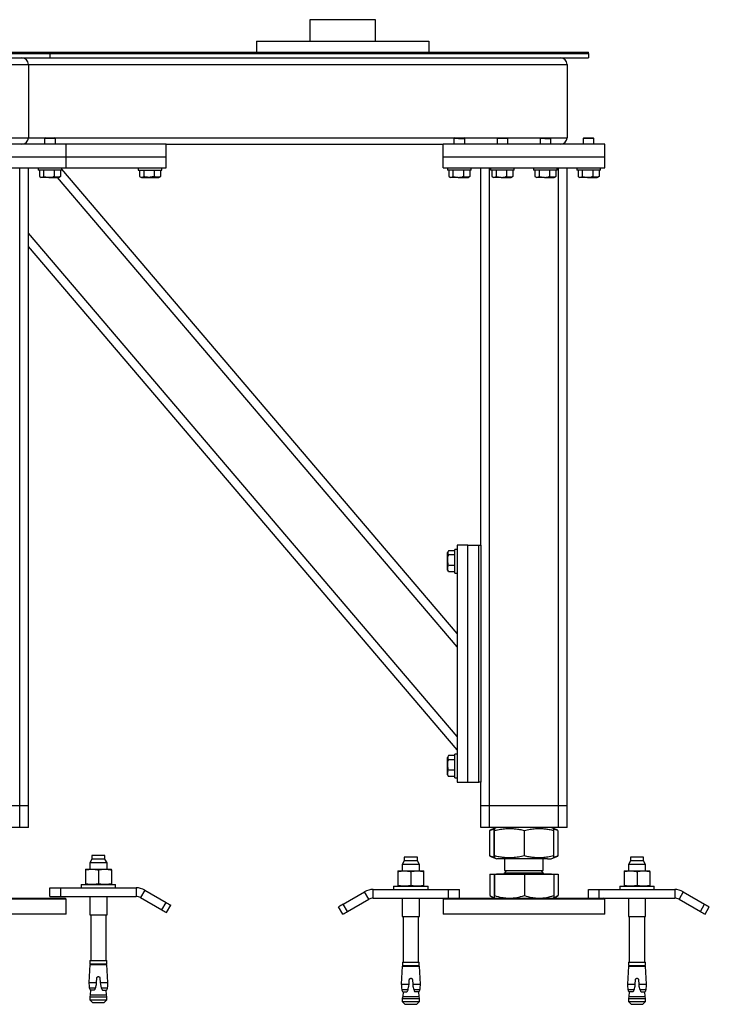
# Model space of a CAD drawing. Header units: millimetres. Extents: x 0 to 841, y 0 to 594.
# Tile 122 of 177: x 718 to 750, y 197 to 243. Entities that reach past the tile are written whole.
import ezdxf

# ---------------------------------------------------------------- set-up
doc = ezdxf.new("R2010")
doc.units = ezdxf.units.MM
doc.layers.add('TRAIT-FORT', color=4, linetype='Continuous', lineweight=25)

msp = doc.modelspace()

# ---------------------------------------------------------------- linework, layer by layer
at = {"layer": 'TRAIT-FORT', "color": 4, "linetype": 'Continuous', "lineweight": 25}
for p, q in [((731.728, 242.691), (731.728, 241.691)), ((734.778, 242.691), (731.728, 242.691)), ((734.778, 241.691), (734.778, 242.691)), ((729.253, 241.691), (729.253, 241.191)), ((729.253, 241.691), (737.253, 241.691)), ((737.253, 241.691), (737.253, 241.191)), ((609.353, 241.191), (719.662, 241.191)), ((719.662, 241.191), (719.662, 241.116)), ((719.662, 241.191), (720.662, 241.191)), ((720.662, 241.191), (720.662, 241.116)), ((720.662, 241.191), (744.662, 241.191)), ((744.662, 241.116), (744.662, 241.191)), ((609.371, 241.116), (719.662, 241.116)), ((609.415, 240.916), (719.662, 240.916)), ((719.662, 241.116), (719.662, 240.916)), ((719.662, 241.116), (720.662, 241.116)), ((719.662, 240.916), (744.662, 240.916)), ((720.662, 241.116), (744.662, 241.116)), ((744.662, 241.116), (744.662, 240.916)), ((609.47, 240.616), (718.662, 240.616)), ((718.662, 240.616), (718.662, 237.216)), ((718.662, 240.616), (743.662, 240.616)), ((743.662, 240.616), (743.662, 237.216)), ((717.877, 237.216), (718.662, 237.216)), ((718.662, 237.216), (719.447, 237.216)), ((719.447, 237.216), (719.412, 237.181)), ((719.412, 237.181), (719.412, 236.916)), ((719.631, 237.181), (719.412, 237.181)), ((719.447, 237.216), (719.635, 237.216)), ((719.912, 237.181), (719.631, 237.181)), ((719.635, 237.216), (719.877, 237.216)), ((719.912, 237.181), (719.877, 237.216)), ((719.877, 237.216), (738.447, 237.216)), ((719.912, 236.916), (719.912, 237.181)), ((738.447, 237.216), (738.412, 237.181)), ((738.412, 237.181), (738.412, 236.916)), ((738.631, 237.181), (738.412, 237.181)), ((738.447, 237.216), (738.636, 237.216)), ((738.631, 237.181), (738.912, 237.181)), ((738.636, 237.216), (738.877, 237.216)), ((738.912, 237.181), (738.877, 237.216)), ((738.877, 237.216), (740.447, 237.216)), ((738.912, 236.916), (738.912, 237.181)), ((740.447, 237.216), (740.412, 237.181)), ((740.412, 237.181), (740.412, 236.916)), ((740.631, 237.181), (740.412, 237.181)), ((740.447, 237.216), (740.635, 237.216)), ((740.912, 237.181), (740.631, 237.181)), ((740.635, 237.216), (740.877, 237.216)), ((740.912, 237.181), (740.877, 237.216)), ((740.877, 237.216), (742.447, 237.216)), ((740.912, 236.916), (740.912, 237.181)), ((742.447, 237.216), (742.412, 237.181)), ((742.412, 237.181), (742.412, 236.916)), ((742.631, 237.181), (742.412, 237.181)), ((742.447, 237.216), (742.636, 237.216)), ((742.631, 237.181), (742.912, 237.181)), ((742.636, 237.216), (742.877, 237.216)), ((742.912, 237.181), (742.877, 237.216)), ((742.877, 237.216), (743.662, 237.216)), ((742.912, 236.916), (742.912, 237.181)), ((744.447, 237.216), (744.412, 237.181)), ((744.412, 237.181), (744.412, 236.916)), ((744.631, 237.181), (744.412, 237.181)), ((744.447, 237.216), (744.635, 237.216)), ((744.912, 237.181), (744.631, 237.181)), ((744.635, 237.216), (744.877, 237.216)), ((744.912, 237.181), (744.877, 237.216)), ((744.912, 236.916), (744.912, 237.181)), ((720.412, 236.916), (712.912, 236.916)), ((725.062, 236.916), (720.412, 236.916)), ((720.412, 236.316), (720.412, 236.916)), ((725.062, 236.316), (725.062, 236.916)), ((725.062, 236.916), (737.912, 236.916)), ((737.912, 236.316), (737.912, 236.916)), ((745.412, 236.916), (737.912, 236.916)), ((745.412, 236.316), (745.412, 236.916)), ((720.412, 236.316), (712.912, 236.316)), ((725.062, 236.316), (720.412, 236.316)), ((720.412, 235.816), (720.412, 236.316)), ((725.062, 235.816), (725.062, 236.316)), ((745.412, 236.316), (737.912, 236.316)), ((737.912, 235.816), (737.912, 236.316)), ((745.412, 235.816), (745.412, 236.316)), ((712.912, 235.816), (720.412, 235.816)), ((718.262, 206.216), (718.262, 235.816)), ((718.662, 206.216), (718.662, 235.816)), ((719.112, 235.816), (719.112, 235.716)), ((719.873, 235.716), (719.112, 235.716)), ((719.175, 235.716), (719.175, 235.416)), ((719.366, 235.716), (719.366, 235.416)), ((719.853, 235.716), (719.853, 235.416)), ((720.212, 235.716), (719.873, 235.716)), ((720.149, 235.716), (720.149, 235.416)), ((720.212, 235.716), (720.212, 235.816)), ((738.562, 214.213), (720.212, 235.754)), ((720.412, 235.816), (725.062, 235.816)), ((723.762, 235.816), (723.762, 235.716)), ((723.762, 235.716), (724.862, 235.716)), ((723.825, 235.716), (723.825, 235.416)), ((724.016, 235.716), (724.016, 235.416)), ((724.503, 235.716), (724.503, 235.416)), ((724.799, 235.716), (724.799, 235.416)), ((724.862, 235.716), (724.862, 235.816)), ((737.912, 235.816), (745.412, 235.816)), ((738.112, 235.816), (738.112, 235.716)), ((738.873, 235.716), (738.112, 235.716)), ((738.175, 235.716), (738.175, 235.416)), ((738.366, 235.716), (738.366, 235.416)), ((738.853, 235.716), (738.853, 235.416)), ((739.212, 235.716), (738.873, 235.716)), ((739.149, 235.716), (739.149, 235.416)), ((739.212, 235.716), (739.212, 235.816)), ((739.662, 218.316), (739.662, 235.816)), ((740.062, 206.216), (740.062, 235.816)), ((740.112, 235.816), (740.112, 235.716)), ((740.872, 235.716), (740.112, 235.716)), ((740.175, 235.716), (740.175, 235.416)), ((740.366, 235.716), (740.366, 235.416)), ((740.853, 235.716), (740.853, 235.416)), ((741.212, 235.716), (740.872, 235.716)), ((741.149, 235.716), (741.149, 235.416)), ((741.212, 235.716), (741.212, 235.816)), ((742.112, 235.816), (742.112, 235.716)), ((742.873, 235.716), (742.112, 235.716)), ((742.175, 235.716), (742.175, 235.416)), ((742.366, 235.716), (742.366, 235.416)), ((742.853, 235.716), (742.853, 235.416)), ((743.212, 235.716), (742.873, 235.716)), ((743.149, 235.716), (743.149, 235.416)), ((743.212, 235.716), (743.212, 235.816)), ((743.262, 206.216), (743.262, 235.816)), ((743.662, 206.216), (743.662, 235.816)), ((744.112, 235.816), (744.112, 235.716)), ((744.873, 235.716), (744.112, 235.716)), ((744.175, 235.716), (744.175, 235.416)), ((744.366, 235.716), (744.366, 235.416)), ((744.853, 235.716), (744.853, 235.416)), ((745.212, 235.716), (744.873, 235.716)), ((745.149, 235.716), (745.149, 235.416)), ((745.212, 235.716), (745.212, 235.816)), ((719.2, 235.4), (719.258, 235.366)), ((719.612, 235.366), (719.258, 235.366)), ((719.612, 235.366), (720.066, 235.366)), ((738.562, 213.596), (720.017, 235.366)), ((720.066, 235.366), (720.124, 235.4)), ((720.149, 235.416), (720.124, 235.401)), ((723.85, 235.4), (723.908, 235.366)), ((723.908, 235.366), (724.716, 235.366)), ((724.716, 235.366), (724.774, 235.4)), ((724.799, 235.416), (724.774, 235.401)), ((738.2, 235.4), (738.259, 235.366)), ((738.612, 235.366), (738.259, 235.366)), ((738.612, 235.366), (739.066, 235.366)), ((739.066, 235.366), (739.125, 235.4)), ((739.149, 235.416), (739.124, 235.401)), ((740.2, 235.4), (740.258, 235.366)), ((740.612, 235.366), (740.258, 235.366)), ((740.612, 235.366), (741.065, 235.366)), ((741.065, 235.366), (741.124, 235.4)), ((741.149, 235.416), (741.123, 235.401)), ((742.2, 235.4), (742.258, 235.366)), ((742.612, 235.366), (742.258, 235.366)), ((742.612, 235.366), (743.066, 235.366)), ((743.066, 235.366), (743.125, 235.4)), ((743.149, 235.416), (743.123, 235.401)), ((744.2, 235.4), (744.258, 235.366)), ((744.612, 235.366), (744.258, 235.366)), ((744.612, 235.366), (745.066, 235.366)), ((745.066, 235.366), (745.124, 235.4)), ((745.149, 235.416), (745.124, 235.401)), ((738.562, 209.433), (718.662, 232.794)), ((738.562, 208.816), (718.662, 232.177)), ((738.146, 218.028), (738.112, 217.97)), ((738.112, 217.162), (738.112, 217.97)), ((738.462, 218.053), (738.162, 218.053)), ((738.562, 218.116), (738.462, 218.116)), ((738.462, 217.016), (738.462, 218.116)), ((739.062, 218.316), (738.562, 218.316)), ((738.562, 218.316), (738.562, 207.316)), ((739.062, 207.316), (739.062, 218.316)), ((739.062, 218.316), (739.562, 218.316)), ((739.562, 207.316), (739.562, 218.316)), ((739.562, 218.316), (739.662, 218.316)), ((739.662, 218.316), (739.662, 207.316)), ((738.462, 217.862), (738.162, 217.862)), ((738.112, 217.162), (738.146, 217.103)), ((738.162, 217.079), (738.147, 217.104)), ((738.462, 217.375), (738.162, 217.375)), ((738.462, 217.079), (738.162, 217.079)), ((738.462, 217.016), (738.562, 217.016)), ((738.146, 208.528), (738.112, 208.47)), ((738.112, 207.662), (738.112, 208.47)), ((738.462, 208.553), (738.162, 208.553)), ((738.462, 208.362), (738.162, 208.362)), ((738.562, 208.616), (738.462, 208.616)), ((738.462, 207.516), (738.462, 208.616)), ((738.462, 207.875), (738.162, 207.875)), ((738.112, 207.662), (738.146, 207.603)), ((738.162, 207.579), (738.147, 207.604)), ((738.462, 207.579), (738.162, 207.579)), ((738.462, 207.516), (738.562, 207.516)), ((738.562, 207.316), (739.062, 207.316)), ((739.062, 207.316), (739.562, 207.316)), ((739.662, 207.316), (739.562, 207.316)), ((739.662, 206.216), (739.662, 207.316)), ((718.262, 206.216), (715.062, 206.216)), ((718.662, 206.216), (718.262, 206.216)), ((718.262, 205.216), (718.262, 206.216)), ((718.662, 205.216), (718.662, 206.216)), ((740.062, 206.216), (739.662, 206.216)), ((739.662, 205.216), (739.662, 206.216)), ((743.262, 206.216), (740.062, 206.216)), ((740.062, 205.216), (740.062, 206.216)), ((743.662, 206.216), (743.262, 206.216)), ((743.262, 205.216), (743.262, 206.216)), ((743.662, 205.216), (743.662, 206.216)), ((718.262, 205.216), (715.062, 205.216)), ((718.662, 205.216), (718.262, 205.216)), ((740.062, 205.216), (739.662, 205.216)), ((743.262, 205.216), (740.062, 205.216)), ((740.087, 205.088), (740.074, 205.084)), ((740.074, 203.898), (740.074, 205.084)), ((740.284, 205.169), (740.085, 205.088)), ((740.277, 203.898), (740.277, 205.084)), ((740.401, 205.216), (740.286, 205.17)), ((740.296, 203.898), (740.296, 205.084)), ((741.681, 203.898), (741.681, 205.084)), ((743.038, 205.17), (742.923, 205.216)), ((743.239, 205.088), (743.038, 205.17)), ((743.047, 203.898), (743.047, 205.084)), ((743.25, 203.898), (743.25, 205.084)), ((743.662, 205.216), (743.262, 205.216)), ((721.606, 203.744), (721.511, 203.579)), ((721.606, 203.919), (721.606, 203.744)), ((722.216, 203.919), (721.606, 203.919)), ((722.216, 203.744), (721.606, 203.744)), ((722.216, 203.744), (722.216, 203.919)), ((722.311, 203.579), (722.216, 203.744)), ((736.109, 203.841), (736.109, 203.666)), ((736.718, 203.841), (736.109, 203.841)), ((736.718, 203.666), (736.718, 203.841)), ((740.074, 203.898), (740.087, 203.893)), ((740.085, 203.893), (740.287, 203.812)), ((740.287, 203.812), (740.401, 203.766)), ((742.762, 203.766), (740.401, 203.766)), ((740.762, 203.766), (740.762, 203.224)), ((742.562, 203.224), (742.562, 203.766)), ((742.762, 203.766), (742.923, 203.766)), ((742.923, 203.766), (743.038, 203.812)), ((743.038, 203.812), (743.239, 203.893)), ((746.606, 203.841), (746.606, 203.666)), ((747.216, 203.841), (746.606, 203.841)), ((747.216, 203.666), (747.216, 203.841)), ((721.311, 203.284), (721.611, 203.284)), ((721.511, 203.579), (721.511, 203.284)), ((722.311, 203.579), (721.511, 203.579)), ((721.611, 203.284), (722.211, 203.284)), ((722.211, 203.284), (722.511, 203.284)), ((722.311, 203.284), (722.311, 203.579)), ((736.109, 203.666), (736.013, 203.501)), ((736.013, 203.501), (736.013, 203.206)), ((736.814, 203.501), (736.013, 203.501)), ((736.718, 203.666), (736.109, 203.666)), ((736.814, 203.501), (736.718, 203.666)), ((736.814, 203.206), (736.814, 203.501)), ((746.606, 203.666), (746.511, 203.501)), ((746.511, 203.501), (746.511, 203.206)), ((747.311, 203.501), (746.511, 203.501)), ((747.216, 203.666), (746.606, 203.666)), ((747.311, 203.501), (747.216, 203.666)), ((747.311, 203.206), (747.311, 203.501)), ((721.311, 203.251), (721.311, 202.602)), ((721.911, 203.251), (721.911, 202.602)), ((722.511, 203.251), (722.511, 202.602)), ((735.813, 203.206), (736.113, 203.206)), ((735.813, 203.173), (735.813, 202.524)), ((736.113, 203.206), (736.714, 203.206)), ((736.413, 203.173), (736.413, 202.524)), ((736.714, 203.206), (737.013, 203.206)), ((737.013, 202.524), (737.013, 203.173)), ((740.074, 203.056), (740.074, 202.064)), ((740.074, 203.056), (740.277, 203.056)), ((740.277, 203.056), (740.277, 202.064)), ((740.277, 203.056), (740.296, 203.056)), ((740.296, 203.056), (740.296, 202.064)), ((740.296, 203.056), (741.681, 203.056)), ((740.384, 203.066), (740.384, 203.056)), ((740.384, 203.066), (742.94, 203.066)), ((740.87, 203.224), (740.762, 203.116)), ((740.762, 203.224), (742.562, 203.224)), ((740.762, 203.116), (740.888, 203.116)), ((740.888, 203.116), (742.562, 203.116)), ((741.681, 203.056), (741.681, 202.064)), ((741.681, 203.056), (743.047, 203.056)), ((742.562, 203.116), (742.454, 203.224)), ((742.94, 203.056), (742.94, 203.066)), ((743.047, 203.056), (743.047, 202.064)), ((743.047, 203.056), (743.25, 203.056)), ((743.25, 203.056), (743.25, 202.064)), ((746.311, 203.206), (746.611, 203.206)), ((746.311, 203.173), (746.311, 202.524)), ((746.611, 203.206), (747.211, 203.206)), ((746.911, 203.173), (746.911, 202.524)), ((747.211, 203.206), (747.511, 203.206)), ((747.511, 203.173), (747.511, 202.524)), ((719.66, 202.019), (719.66, 202.419)), ((719.66, 202.419), (720.161, 202.419)), ((720.161, 202.019), (720.161, 202.419)), ((720.161, 202.419), (723.661, 202.419)), ((721.111, 202.569), (721.111, 202.419)), ((721.111, 202.569), (722.711, 202.569)), ((722.711, 202.419), (722.711, 202.569)), ((723.661, 202.419), (723.661, 202.019)), ((734.664, 201.941), (734.664, 202.341)), ((734.664, 202.341), (738.163, 202.341)), ((735.614, 202.491), (735.614, 202.341)), ((735.614, 202.491), (737.213, 202.491)), ((737.213, 202.341), (737.213, 202.491)), ((738.163, 201.941), (738.163, 202.341)), ((738.163, 202.341), (738.664, 202.341)), ((738.664, 201.941), (738.664, 202.341)), ((744.66, 201.941), (744.66, 202.341)), ((744.66, 202.341), (745.161, 202.341)), ((745.161, 201.941), (745.161, 202.341)), ((745.161, 202.341), (748.661, 202.341)), ((746.111, 202.491), (746.111, 202.341)), ((746.111, 202.491), (747.711, 202.491)), ((747.711, 202.341), (747.711, 202.491)), ((748.661, 202.341), (748.661, 201.941)), ((720.412, 201.891), (715.097, 201.891)), ((715.117, 201.941), (720.362, 201.941)), ((719.66, 202.019), (720.161, 202.019)), ((720.161, 202.019), (723.661, 202.019)), ((720.412, 201.891), (720.362, 201.941)), ((720.412, 201.191), (720.412, 201.891)), ((721.511, 202.019), (721.511, 201.169)), ((722.311, 201.169), (722.311, 202.019)), ((724.061, 202.312), (723.86, 201.965)), ((723.86, 201.965), (724.851, 201.394)), ((724.061, 202.312), (725.051, 201.74)), ((733.274, 201.662), (734.263, 202.234)), ((733.473, 201.316), (734.464, 201.887)), ((734.464, 201.887), (734.263, 202.234)), ((734.664, 201.941), (737.962, 201.941)), ((736.013, 201.941), (736.013, 201.091)), ((736.814, 201.091), (736.814, 201.941)), ((737.962, 201.941), (737.912, 201.891)), ((737.912, 201.891), (737.912, 201.191)), ((740.097, 201.891), (737.912, 201.891)), ((737.962, 201.941), (740.117, 201.941)), ((740.085, 202.059), (740.074, 202.064)), ((740.084, 202.058), (740.287, 201.941)), ((745.412, 201.891), (740.097, 201.891)), ((740.117, 201.941), (745.362, 201.941)), ((743.037, 201.941), (743.24, 202.058)), ((745.412, 201.891), (745.362, 201.941)), ((745.362, 201.941), (748.661, 201.941)), ((745.412, 201.191), (745.412, 201.891)), ((746.511, 201.941), (746.511, 201.091)), ((747.311, 201.091), (747.311, 201.941)), ((749.061, 202.234), (748.86, 201.887)), ((748.86, 201.887), (749.851, 201.316)), ((749.061, 202.234), (750.051, 201.662)), ((724.851, 201.394), (725.051, 201.74)), ((725.067, 201.269), (725.267, 201.615)), ((733.258, 201.191), (733.057, 201.537)), ((733.473, 201.316), (733.274, 201.662)), ((749.851, 201.316), (750.051, 201.662)), ((750.067, 201.191), (750.267, 201.537)), ((720.412, 201.191), (712.912, 201.191)), ((721.511, 201.169), (722.311, 201.169)), ((721.551, 201.169), (721.551, 199.049)), ((722.27, 199.049), (722.27, 201.169)), ((736.013, 201.091), (736.814, 201.091)), ((736.054, 201.091), (736.054, 198.971)), ((736.773, 198.971), (736.773, 201.091)), ((745.412, 201.191), (737.912, 201.191)), ((746.511, 201.091), (747.311, 201.091)), ((746.551, 201.091), (746.551, 198.971)), ((747.27, 198.971), (747.27, 201.091)), ((721.513, 198.869), (721.469, 198.023)), ((721.513, 198.869), (722.309, 198.869)), ((721.518, 199.049), (721.518, 198.894)), ((721.518, 199.049), (722.303, 199.049)), ((721.518, 198.894), (722.303, 198.894)), ((721.618, 198.894), (721.618, 198.869)), ((722.203, 198.869), (722.203, 198.894)), ((722.303, 198.894), (722.303, 199.049)), ((722.353, 198.023), (722.309, 198.869)), ((736.016, 198.791), (735.971, 197.945)), ((736.016, 198.791), (736.811, 198.791)), ((736.021, 198.971), (736.021, 198.816)), ((736.021, 198.971), (736.806, 198.971)), ((736.021, 198.816), (736.806, 198.816)), ((736.121, 198.816), (736.121, 198.791)), ((736.706, 198.791), (736.706, 198.816)), ((736.806, 198.816), (736.806, 198.971)), ((736.856, 197.945), (736.811, 198.791)), ((746.513, 198.791), (746.469, 197.945)), ((746.513, 198.791), (747.309, 198.791)), ((746.518, 198.971), (746.518, 198.816)), ((746.518, 198.971), (747.303, 198.971)), ((746.518, 198.816), (747.303, 198.816)), ((746.618, 198.816), (746.618, 198.791)), ((747.203, 198.791), (747.203, 198.816)), ((747.303, 198.816), (747.303, 198.971)), ((747.353, 197.945), (747.309, 198.791)), ((721.826, 198.023), (721.838, 198.234)), ((721.984, 198.234), (721.995, 198.023)), ((721.469, 198.023), (721.826, 198.023)), ((721.486, 197.781), (721.775, 197.781)), ((721.775, 197.781), (721.822, 197.936)), ((721.822, 197.936), (721.826, 198.023)), ((721.995, 198.023), (722, 197.936)), ((721.995, 198.023), (722.353, 198.023)), ((722, 197.936), (722.046, 197.781)), ((722.046, 197.781), (722.335, 197.781)), ((735.971, 197.945), (736.329, 197.945)), ((736.278, 197.703), (736.325, 197.858)), ((736.325, 197.858), (736.329, 197.945)), ((736.329, 197.945), (736.341, 198.156)), ((736.486, 198.156), (736.498, 197.945)), ((736.498, 197.945), (736.502, 197.858)), ((736.498, 197.945), (736.856, 197.945)), ((736.502, 197.858), (736.549, 197.703)), ((746.469, 197.945), (746.826, 197.945)), ((746.775, 197.703), (746.822, 197.858)), ((746.822, 197.858), (746.826, 197.945)), ((746.826, 197.945), (746.838, 198.156)), ((746.984, 198.156), (746.995, 197.945)), ((746.995, 197.945), (747, 197.858)), ((746.995, 197.945), (747.353, 197.945)), ((747, 197.858), (747.046, 197.703)), ((721.532, 197.454), (721.514, 197.363)), ((721.514, 197.363), (721.514, 197.219)), ((721.514, 197.363), (722.309, 197.363)), ((721.547, 197.665), (721.532, 197.454)), ((721.532, 197.454), (722.29, 197.454)), ((721.72, 197.665), (721.547, 197.665)), ((721.72, 197.665), (721.736, 197.684)), ((722.086, 197.684), (722.102, 197.665)), ((722.102, 197.665), (722.274, 197.665)), ((722.29, 197.454), (722.274, 197.665)), ((722.309, 197.363), (722.29, 197.454)), ((722.309, 197.219), (722.309, 197.363)), ((735.989, 197.703), (736.278, 197.703)), ((736.035, 197.376), (736.016, 197.285)), ((736.05, 197.587), (736.035, 197.376)), ((736.035, 197.376), (736.792, 197.376)), ((736.05, 197.587), (736.222, 197.587)), ((736.222, 197.587), (736.238, 197.606)), ((736.549, 197.703), (736.838, 197.703)), ((736.589, 197.606), (736.604, 197.587)), ((736.777, 197.587), (736.604, 197.587)), ((736.792, 197.376), (736.777, 197.587)), ((736.811, 197.285), (736.792, 197.376)), ((746.486, 197.703), (746.775, 197.703)), ((746.532, 197.376), (746.514, 197.285)), ((746.547, 197.587), (746.532, 197.376)), ((746.532, 197.376), (747.29, 197.376)), ((746.72, 197.587), (746.547, 197.587)), ((746.72, 197.587), (746.736, 197.606)), ((747.046, 197.703), (747.335, 197.703)), ((747.086, 197.606), (747.102, 197.587)), ((747.102, 197.587), (747.274, 197.587)), ((747.29, 197.376), (747.274, 197.587)), ((747.309, 197.285), (747.29, 197.376)), ((721.514, 197.219), (721.638, 197.094)), ((721.514, 197.219), (722.309, 197.219)), ((721.638, 197.094), (722.183, 197.094)), ((722.183, 197.094), (722.309, 197.219)), ((736.016, 197.285), (736.016, 197.141)), ((736.016, 197.285), (736.811, 197.285)), ((736.016, 197.141), (736.141, 197.016)), ((736.016, 197.141), (736.811, 197.141)), ((736.141, 197.016), (736.686, 197.016)), ((736.686, 197.016), (736.811, 197.141)), ((736.811, 197.141), (736.811, 197.285)), ((746.514, 197.285), (746.514, 197.141)), ((746.514, 197.285), (747.309, 197.285)), ((746.514, 197.141), (746.638, 197.016)), ((746.514, 197.141), (747.309, 197.141)), ((746.638, 197.016), (747.183, 197.016)), ((747.183, 197.016), (747.309, 197.141)), ((747.309, 197.141), (747.309, 197.285))]:
    msp.add_line(p, q, dxfattribs=at)
for centre, radius, start, end in [((718.362, 240.616), 0.3, 0, 90), ((743.362, 240.616), 0.3, 0, 90), ((718.362, 237.216), 0.3, 270, 0), ((743.362, 237.216), 0.3, 270, 0), ((740.712, 203.116), 0.05, 270, 360), ((742.612, 203.116), 0.05, 180, 270), ((723.661, 201.619), 0.8, 60, 90), ((734.663, 201.541), 0.8, 90, 120), ((748.661, 201.541), 0.8, 60, 90), ((723.661, 201.619), 0.4, 60, 90), ((734.663, 201.541), 0.4, 90, 120), ((748.661, 201.541), 0.4, 60, 90), ((736.526, 221.381), 22.747, 239.7037, 240.3338), ((745.37, 180.444), 24.424, 119.6879, 120.2747), ((760.519, 219.557), 20.732, 239.6731, 240.3644), ((765.497, 271.351), 80.908, 239.84283, 240.01951), ((692.827, 271.273), 80.908, 299.98049, 300.15717), ((790.497, 271.273), 80.908, 239.84283, 240.01951), ((724.232, 198.102), 2.765, 181.6416, 186.6689), ((721.684, 197.812), 0.2, 188.7137, 226.9395), ((722.137, 197.812), 0.2, 313.0605, 351.2863), ((719.589, 198.102), 2.765, 353.3311, 358.3584), ((738.735, 198.025), 2.765, 181.6416, 186.6689), ((734.092, 198.025), 2.765, 353.3311, 358.3584), ((749.232, 198.025), 2.765, 181.6416, 186.6689), ((744.589, 198.025), 2.765, 353.3311, 358.3584), ((736.187, 197.734), 0.2, 188.7137, 226.9395), ((736.64, 197.734), 0.2, 313.0605, 351.2863), ((746.684, 197.734), 0.2, 188.7137, 226.9395), ((747.137, 197.734), 0.2, 313.0605, 351.2863)]:
    msp.add_arc(centre, radius, start, end, dxfattribs=at)
for points, knots in [([(719.175, 235.416), (719.192, 235.405), (719.225, 235.383), (719.275, 235.375), (719.322, 235.387), (719.351, 235.406), (719.366, 235.416)], [0, 0, 0, 0, 0.264427, 0.53492, 0.765489, 1, 1, 1, 1]), ([(719.366, 235.416), (719.428, 235.401), (719.53, 235.376), (719.679, 235.378), (719.779, 235.396), (719.837, 235.412), (719.853, 235.416)], [0, 0, 0, 0, 0.384858, 0.637926, 0.896249, 1, 1, 1, 1]), ([(720.149, 235.416), (720.123, 235.405), (720.071, 235.383), (719.995, 235.375), (719.92, 235.387), (719.876, 235.406), (719.853, 235.416)], [0, 0, 0, 0, 0.264154, 0.534714, 0.765923, 1, 1, 1, 1]), ([(723.825, 235.416), (723.842, 235.405), (723.875, 235.383), (723.925, 235.375), (723.972, 235.387), (724.001, 235.406), (724.016, 235.416)], [0, 0, 0, 0, 0.264255, 0.534924, 0.765317, 1, 1, 1, 1]), ([(724.503, 235.416), (724.441, 235.401), (724.339, 235.376), (724.19, 235.378), (724.09, 235.396), (724.033, 235.412), (724.016, 235.416)], [0, 0, 0, 0, 0.385452, 0.63739, 0.896089, 1, 1, 1, 1]), ([(724.799, 235.416), (724.773, 235.405), (724.722, 235.383), (724.645, 235.375), (724.571, 235.387), (724.526, 235.406), (724.503, 235.416)], [0, 0, 0, 0, 0.264067, 0.534233, 0.765235, 1, 1, 1, 1]), ([(738.175, 235.416), (738.192, 235.405), (738.225, 235.383), (738.275, 235.375), (738.322, 235.387), (738.351, 235.406), (738.366, 235.416)], [0, 0, 0, 0, 0.264255, 0.534924, 0.765317, 1, 1, 1, 1]), ([(738.366, 235.416), (738.428, 235.401), (738.53, 235.376), (738.679, 235.378), (738.779, 235.396), (738.836, 235.412), (738.853, 235.416)], [0, 0, 0, 0, 0.385452, 0.63739, 0.896089, 1, 1, 1, 1]), ([(739.149, 235.416), (739.124, 235.405), (739.072, 235.383), (738.994, 235.375), (738.921, 235.387), (738.876, 235.406), (738.853, 235.416)], [0, 0, 0, 0, 0.264066, 0.535154, 0.765385, 1, 1, 1, 1]), ([(740.175, 235.416), (740.192, 235.405), (740.226, 235.383), (740.275, 235.375), (740.322, 235.387), (740.351, 235.406), (740.366, 235.416)], [0, 0, 0, 0, 0.26484, 0.534918, 0.765314, 1, 1, 1, 1]), ([(740.366, 235.416), (740.428, 235.401), (740.531, 235.376), (740.679, 235.378), (740.779, 235.396), (740.837, 235.412), (740.853, 235.416)], [0, 0, 0, 0, 0.38637, 0.637931, 0.896244, 1, 1, 1, 1]), ([(741.149, 235.416), (741.124, 235.405), (741.071, 235.383), (740.995, 235.375), (740.921, 235.387), (740.876, 235.406), (740.853, 235.416)], [0, 0, 0, 0, 0.264973, 0.535143, 0.765379, 1, 1, 1, 1]), ([(742.175, 235.416), (742.192, 235.405), (742.225, 235.383), (742.274, 235.375), (742.323, 235.387), (742.352, 235.406), (742.366, 235.416)], [0, 0, 0, 0, 0.264682, 0.534599, 0.765453, 1, 1, 1, 1]), ([(742.366, 235.416), (742.428, 235.401), (742.531, 235.376), (742.679, 235.378), (742.779, 235.396), (742.837, 235.412), (742.853, 235.416)], [0, 0, 0, 0, 0.385452, 0.63739, 0.896089, 1, 1, 1, 1]), ([(743.149, 235.416), (743.123, 235.405), (743.071, 235.383), (742.994, 235.375), (742.921, 235.387), (742.876, 235.406), (742.853, 235.416)], [0, 0, 0, 0, 0.264973, 0.535143, 0.765379, 1, 1, 1, 1]), ([(744.175, 235.416), (744.192, 235.405), (744.225, 235.383), (744.275, 235.375), (744.322, 235.387), (744.351, 235.406), (744.366, 235.416)], [0, 0, 0, 0, 0.264255, 0.534924, 0.765317, 1, 1, 1, 1]), ([(744.366, 235.416), (744.428, 235.401), (744.53, 235.376), (744.679, 235.378), (744.779, 235.396), (744.837, 235.412), (744.853, 235.416)], [0, 0, 0, 0, 0.384867, 0.637941, 0.896247, 1, 1, 1, 1]), ([(745.149, 235.416), (745.123, 235.405), (745.072, 235.383), (744.995, 235.375), (744.921, 235.387), (744.876, 235.406), (744.853, 235.416)], [0, 0, 0, 0, 0.264304, 0.534711, 0.766072, 1, 1, 1, 1]), ([(738.162, 218.053), (738.151, 218.036), (738.129, 218.003), (738.121, 217.953), (738.133, 217.906), (738.153, 217.877), (738.162, 217.862)], [0, 0, 0, 0, 0.264538, 0.534827, 0.765283, 1, 1, 1, 1]), ([(738.162, 217.375), (738.147, 217.437), (738.122, 217.539), (738.124, 217.688), (738.141, 217.788), (738.158, 217.845), (738.162, 217.862)], [0, 0, 0, 0, 0.385489, 0.637531, 0.896312, 1, 1, 1, 1]), ([(738.162, 217.079), (738.151, 217.105), (738.129, 217.156), (738.121, 217.233), (738.133, 217.307), (738.153, 217.352), (738.162, 217.375)], [0, 0, 0, 0, 0.264615, 0.534919, 0.765228, 1, 1, 1, 1]), ([(738.162, 208.553), (738.151, 208.536), (738.129, 208.503), (738.121, 208.453), (738.133, 208.406), (738.153, 208.376), (738.162, 208.362)], [0, 0, 0, 0, 0.264538, 0.534827, 0.765283, 1, 1, 1, 1]), ([(738.162, 207.875), (738.147, 207.937), (738.122, 208.039), (738.124, 208.188), (738.141, 208.288), (738.158, 208.345), (738.162, 208.362)], [0, 0, 0, 0, 0.385489, 0.637531, 0.896312, 1, 1, 1, 1]), ([(738.162, 207.579), (738.151, 207.605), (738.129, 207.656), (738.121, 207.733), (738.133, 207.807), (738.153, 207.852), (738.162, 207.875)], [0, 0, 0, 0, 0.264615, 0.534919, 0.765228, 1, 1, 1, 1]), ([(740.074, 205.084), (740.128, 205.105), (740.197, 205.132), (740.267, 205.144), (740.283, 205.146)], [0, 0, 0, 0, 0.783159, 1, 1, 1, 1]), ([(740.277, 205.084), (740.279, 205.104), (740.281, 205.141), (740.285, 205.168), (740.287, 205.172), (740.291, 205.158), (740.293, 205.13), (740.295, 205.1), (740.296, 205.084)], [0, 0, 0, 0, 0.202041, 0.38269, 0.555341, 0.693023, 0.838884, 1, 1, 1, 1]), ([(740.296, 205.084), (740.389, 205.104), (740.564, 205.141), (740.821, 205.168), (741.05, 205.172), (741.262, 205.158), (741.467, 205.13), (741.608, 205.1), (741.681, 205.084)], [0, 0, 0, 0, 0.202358, 0.38265, 0.555449, 0.69299, 0.838953, 1, 1, 1, 1]), ([(741.681, 205.084), (741.772, 205.104), (741.945, 205.141), (742.199, 205.168), (742.424, 205.172), (742.633, 205.158), (742.836, 205.13), (742.974, 205.1), (743.047, 205.084)], [0, 0, 0, 0, 0.201956, 0.382868, 0.555408, 0.69272, 0.838948, 1, 1, 1, 1]), ([(743.047, 205.084), (743.046, 205.103), (743.043, 205.14), (743.04, 205.167), (743.038, 205.167), (743.037, 205.167)], [0, 0, 0, 0, 0.412697, 0.781696, 1, 1, 1, 1]), ([(743.041, 205.149), (743.069, 205.143), (743.135, 205.129), (743.2, 205.103), (743.238, 205.088)], [0, 0, 0, 0, 0.426636, 1, 1, 1, 1]), ([(740.283, 203.835), (740.256, 203.84), (740.187, 203.855), (740.118, 203.881), (740.074, 203.898)], [0, 0, 0, 0, 0.375328, 1, 1, 1, 1]), ([(740.296, 203.898), (740.295, 203.878), (740.293, 203.841), (740.29, 203.813), (740.286, 203.809), (740.284, 203.824), (740.28, 203.851), (740.278, 203.882), (740.277, 203.898)], [0, 0, 0, 0, 0.202041, 0.382684, 0.555341, 0.693018, 0.838884, 1, 1, 1, 1]), ([(741.681, 203.898), (741.589, 203.878), (741.414, 203.841), (741.156, 203.813), (740.928, 203.809), (740.716, 203.824), (740.511, 203.852), (740.37, 203.882), (740.296, 203.898)], [0, 0, 0, 0, 0.201948, 0.382653, 0.555037, 0.692994, 0.838514, 1, 1, 1, 1]), ([(743.047, 203.898), (742.955, 203.878), (742.783, 203.841), (742.529, 203.813), (742.304, 203.809), (742.095, 203.824), (741.892, 203.851), (741.754, 203.882), (741.681, 203.898)], [0, 0, 0, 0, 0.20236, 0.382865, 0.555405, 0.693157, 0.838948, 1, 1, 1, 1]), ([(743.037, 203.814), (743.037, 203.813), (743.038, 203.811), (743.041, 203.825), (743.044, 203.851), (743.046, 203.882), (743.047, 203.898)], [0, 0, 0, 0, 0.091838, 0.373034, 0.670945, 1, 1, 1, 1]), ([(743.25, 203.898), (743.198, 203.877), (743.128, 203.849), (743.059, 203.837), (743.041, 203.834)], [0, 0, 0, 0, 0.751762, 1, 1, 1, 1]), ([(721.311, 203.251), (721.36, 203.26), (721.46, 203.279), (721.56, 203.282), (721.611, 203.284)], [0, 0, 0, 0, 0.4982007, 1, 1, 1, 1]), ([(721.311, 203.284), (721.311, 203.282), (721.311, 203.279), (721.311, 203.26), (721.311, 203.251)], [0, 0, 0, 0, 0.497842, 1, 1, 1, 1]), ([(721.611, 203.284), (721.661, 203.282), (721.762, 203.279), (721.861, 203.26), (721.911, 203.251)], [0, 0, 0, 0, 0.4978484, 1, 1, 1, 1]), ([(721.911, 203.251), (721.961, 203.26), (722.06, 203.279), (722.16, 203.282), (722.211, 203.284)], [0, 0, 0, 0, 0.4982007, 1, 1, 1, 1]), ([(722.211, 203.284), (722.261, 203.282), (722.361, 203.279), (722.461, 203.26), (722.511, 203.251)], [0, 0, 0, 0, 0.496897, 1, 1, 1, 1]), ([(722.511, 203.251), (722.511, 203.26), (722.511, 203.279), (722.511, 203.282), (722.511, 203.284)], [0, 0, 0, 0, 0.498307, 1, 1, 1, 1]), ([(735.813, 203.173), (735.863, 203.182), (735.962, 203.201), (736.063, 203.204), (736.113, 203.206)], [0, 0, 0, 0, 0.4983352, 1, 1, 1, 1]), ([(735.813, 203.206), (735.813, 203.204), (735.813, 203.201), (735.813, 203.182), (735.813, 203.173)], [0, 0, 0, 0, 0.497843, 1, 1, 1, 1]), ([(736.113, 203.206), (736.163, 203.204), (736.264, 203.201), (736.363, 203.182), (736.413, 203.173)], [0, 0, 0, 0, 0.498785, 1, 1, 1, 1]), ([(736.413, 203.173), (736.463, 203.182), (736.562, 203.201), (736.663, 203.204), (736.714, 203.206)], [0, 0, 0, 0, 0.497256, 1, 1, 1, 1]), ([(736.714, 203.206), (736.764, 203.204), (736.864, 203.201), (736.963, 203.182), (737.013, 203.173)], [0, 0, 0, 0, 0.496899, 1, 1, 1, 1]), ([(737.013, 203.173), (737.013, 203.182), (737.013, 203.201), (737.013, 203.204), (737.013, 203.206)], [0, 0, 0, 0, 0.4983057, 1, 1, 1, 1]), ([(746.311, 203.173), (746.36, 203.182), (746.459, 203.201), (746.56, 203.204), (746.611, 203.206)], [0, 0, 0, 0, 0.4983352, 1, 1, 1, 1]), ([(746.311, 203.206), (746.311, 203.204), (746.311, 203.201), (746.311, 203.182), (746.311, 203.173)], [0, 0, 0, 0, 0.497981, 1, 1, 1, 1]), ([(746.611, 203.206), (746.661, 203.204), (746.762, 203.201), (746.861, 203.182), (746.911, 203.173)], [0, 0, 0, 0, 0.49785, 1, 1, 1, 1]), ([(746.911, 203.173), (746.961, 203.182), (747.06, 203.201), (747.16, 203.204), (747.211, 203.206)], [0, 0, 0, 0, 0.4983352, 1, 1, 1, 1]), ([(747.211, 203.206), (747.261, 203.204), (747.361, 203.201), (747.461, 203.182), (747.511, 203.173)], [0, 0, 0, 0, 0.496899, 1, 1, 1, 1]), ([(747.511, 203.173), (747.511, 203.182), (747.511, 203.201), (747.511, 203.204), (747.511, 203.206)], [0, 0, 0, 0, 0.498169, 1, 1, 1, 1]), ([(721.611, 202.569), (721.561, 202.57), (721.46, 202.574), (721.361, 202.593), (721.311, 202.602)], [0, 0, 0, 0, 0.496903, 1, 1, 1, 1]), ([(721.311, 202.602), (721.311, 202.593), (721.311, 202.574), (721.311, 202.57), (721.311, 202.569)], [0, 0, 0, 0, 0.498307, 1, 1, 1, 1]), ([(721.911, 202.602), (721.861, 202.593), (721.762, 202.574), (721.661, 202.57), (721.611, 202.569)], [0, 0, 0, 0, 0.499142, 1, 1, 1, 1]), ([(722.211, 202.569), (722.161, 202.57), (722.06, 202.574), (721.961, 202.593), (721.911, 202.602)], [0, 0, 0, 0, 0.4987901, 1, 1, 1, 1]), ([(722.511, 202.602), (722.461, 202.593), (722.362, 202.574), (722.261, 202.57), (722.211, 202.569)], [0, 0, 0, 0, 0.4982007, 1, 1, 1, 1]), ([(722.511, 202.569), (722.511, 202.57), (722.511, 202.574), (722.511, 202.593), (722.511, 202.602)], [0, 0, 0, 0, 0.497848, 1, 1, 1, 1]), ([(736.113, 202.491), (736.063, 202.492), (735.963, 202.496), (735.863, 202.515), (735.813, 202.524)], [0, 0, 0, 0, 0.496899, 1, 1, 1, 1]), ([(735.813, 202.524), (735.813, 202.515), (735.813, 202.496), (735.813, 202.492), (735.813, 202.491)], [0, 0, 0, 0, 0.4983057, 1, 1, 1, 1]), ([(736.413, 202.524), (736.364, 202.515), (736.264, 202.496), (736.164, 202.492), (736.113, 202.491)], [0, 0, 0, 0, 0.498199, 1, 1, 1, 1]), ([(736.714, 202.491), (736.663, 202.492), (736.563, 202.496), (736.463, 202.515), (736.413, 202.524)], [0, 0, 0, 0, 0.49785, 1, 1, 1, 1]), ([(737.013, 202.524), (736.964, 202.515), (736.865, 202.496), (736.764, 202.492), (736.714, 202.491)], [0, 0, 0, 0, 0.4983352, 1, 1, 1, 1]), ([(737.013, 202.491), (737.013, 202.492), (737.013, 202.496), (737.013, 202.515), (737.013, 202.524)], [0, 0, 0, 0, 0.497843, 1, 1, 1, 1]), ([(746.611, 202.491), (746.561, 202.492), (746.46, 202.496), (746.361, 202.515), (746.311, 202.524)], [0, 0, 0, 0, 0.496899, 1, 1, 1, 1]), ([(746.311, 202.524), (746.311, 202.515), (746.311, 202.496), (746.311, 202.492), (746.311, 202.491)], [0, 0, 0, 0, 0.498169, 1, 1, 1, 1]), ([(746.911, 202.524), (746.861, 202.515), (746.762, 202.496), (746.661, 202.493), (746.611, 202.491)], [0, 0, 0, 0, 0.4992764, 1, 1, 1, 1]), ([(747.211, 202.491), (747.161, 202.492), (747.06, 202.496), (746.961, 202.515), (746.911, 202.524)], [0, 0, 0, 0, 0.498785, 1, 1, 1, 1]), ([(747.511, 202.524), (747.461, 202.515), (747.362, 202.496), (747.261, 202.492), (747.211, 202.491)], [0, 0, 0, 0, 0.4983352, 1, 1, 1, 1]), ([(747.511, 202.491), (747.511, 202.492), (747.511, 202.496), (747.511, 202.515), (747.511, 202.524)], [0, 0, 0, 0, 0.497981, 1, 1, 1, 1]), ([(740.074, 202.064), (740.139, 202.027), (740.207, 201.989), (740.279, 201.973), (740.283, 201.972)], [0, 0, 0, 0, 0.954572, 1, 1, 1, 1]), ([(740.277, 202.064), (740.279, 202.03), (740.281, 201.98), (740.285, 201.946), (740.287, 201.943), (740.287, 201.941)], [0, 0, 0, 0, 0.495293, 0.747726, 1, 1, 1, 1]), ([(740.287, 201.941), (740.289, 201.947), (740.292, 201.96), (740.295, 202.029), (740.296, 202.064)], [0, 0, 0, 0, 0.494509, 1, 1, 1, 1]), ([(740.296, 202.064), (740.409, 202.03), (740.579, 201.98), (740.812, 201.946), (740.93, 201.943), (740.989, 201.941)], [0, 0, 0, 0, 0.495345, 0.747899, 1, 1, 1, 1]), ([(740.989, 201.941), (741.105, 201.947), (741.339, 201.96), (741.566, 202.029), (741.681, 202.064)], [0, 0, 0, 0, 0.494097, 1, 1, 1, 1]), ([(741.681, 202.064), (741.792, 202.03), (741.96, 201.98), (742.189, 201.946), (742.306, 201.943), (742.364, 201.941)], [0, 0, 0, 0, 0.495686, 0.747662, 1, 1, 1, 1]), ([(742.364, 201.941), (742.478, 201.947), (742.71, 201.96), (742.934, 202.029), (743.047, 202.064)], [0, 0, 0, 0, 0.494079, 1, 1, 1, 1]), ([(743.047, 202.064), (743.046, 202.03), (743.044, 201.98), (743.039, 201.946), (743.038, 201.943), (743.037, 201.941)], [0, 0, 0, 0, 0.495234, 0.747638, 1, 1, 1, 1]), ([(743.041, 201.971), (743.046, 201.972), (743.116, 201.983), (743.185, 202.025), (743.25, 202.064)], [0, 0, 0, 0, 0.065104, 1, 1, 1, 1]), ([(721.838, 198.234), (721.839, 198.242), (721.842, 198.258), (721.856, 198.279), (721.876, 198.294), (721.896, 198.3), (721.916, 198.301), (721.935, 198.298), (721.957, 198.286), (721.974, 198.267), (721.982, 198.249), (721.983, 198.237), (721.984, 198.234)], [0, 0, 0, 0, 0.112482, 0.223636, 0.338, 0.452607, 0.502003, 0.612761, 0.725588, 0.840471, 0.953695, 1, 1, 1, 1]), ([(721.775, 197.781), (721.767, 197.76), (721.753, 197.723), (721.741, 197.695), (721.736, 197.684)], [0, 0, 0, 0, 0.593533, 1, 1, 1, 1]), ([(722.046, 197.781), (722.055, 197.76), (722.069, 197.723), (722.081, 197.695), (722.086, 197.684)], [0, 0, 0, 0, 0.593533, 1, 1, 1, 1]), ([(736.341, 198.156), (736.342, 198.164), (736.345, 198.18), (736.359, 198.201), (736.379, 198.216), (736.398, 198.222), (736.418, 198.223), (736.438, 198.22), (736.46, 198.208), (736.477, 198.189), (736.484, 198.171), (736.486, 198.159), (736.486, 198.156)], [0, 0, 0, 0, 0.11259, 0.223669, 0.337991, 0.452614, 0.498502, 0.61274, 0.725568, 0.840453, 0.953684, 1, 1, 1, 1]), ([(746.838, 198.156), (746.839, 198.164), (746.842, 198.18), (746.856, 198.201), (746.876, 198.216), (746.896, 198.222), (746.916, 198.223), (746.935, 198.22), (746.957, 198.208), (746.974, 198.189), (746.982, 198.171), (746.983, 198.159), (746.984, 198.156)], [0, 0, 0, 0, 0.112585, 0.223643, 0.337981, 0.452598, 0.501995, 0.612758, 0.725582, 0.840461, 0.953686, 1, 1, 1, 1]), ([(736.278, 197.703), (736.27, 197.682), (736.256, 197.645), (736.243, 197.617), (736.238, 197.606)], [0, 0, 0, 0, 0.593039, 1, 1, 1, 1]), ([(736.549, 197.703), (736.557, 197.682), (736.571, 197.645), (736.584, 197.617), (736.589, 197.606)], [0, 0, 0, 0, 0.593039, 1, 1, 1, 1]), ([(746.775, 197.703), (746.767, 197.682), (746.753, 197.645), (746.741, 197.617), (746.736, 197.606)], [0, 0, 0, 0, 0.593039, 1, 1, 1, 1]), ([(747.046, 197.703), (747.055, 197.682), (747.069, 197.645), (747.081, 197.617), (747.086, 197.606)], [0, 0, 0, 0, 0.593039, 1, 1, 1, 1])]:
    msp.add_open_spline(points, degree=3, knots=knots, dxfattribs=at)

doc.saveas('drawing.dxf')
